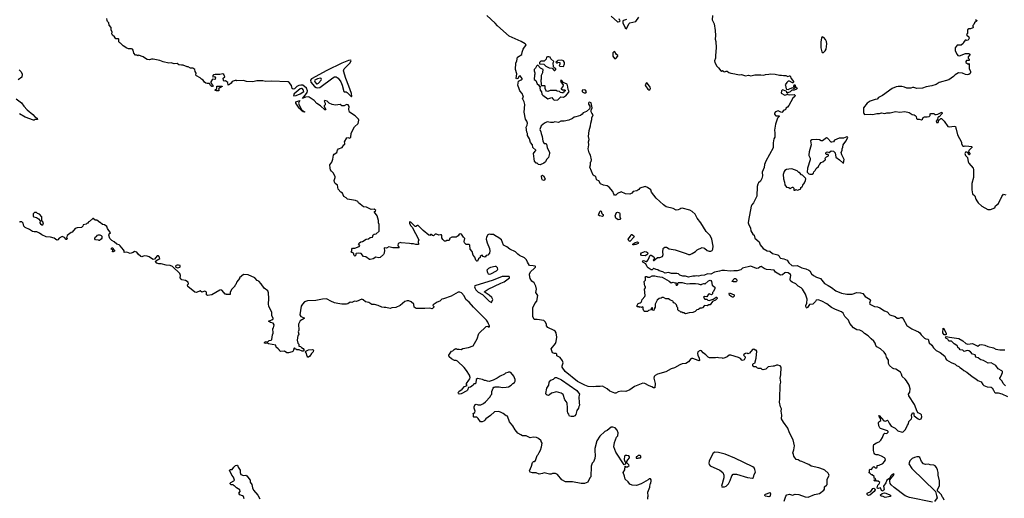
# Model space of a CAD drawing. Extents: x 2239781 to 2394849, y 665654 to 770575.
# Tile 72 of 147: x 2299310 to 2316099, y 703038 to 711196. Entities that reach past the tile are written whole.
import ezdxf

# ---------------------------------------------------------------- set-up
doc = ezdxf.new("R2010")
doc.units = 0

msp = doc.modelspace()

# ---------------------------------------------------------------- linework, layer by layer
at = {"layer": '0CON10XD'}
for points in [[(2302070, 710420), (2302025, 710429), (2301995, 710451), (2301946, 710444), (2301895, 710459), (2301855, 710458), (2301755, 710479), (2301699, 710499), (2301586, 710526), (2301555, 710522), (2301525, 710510), (2301485, 710518), (2301453, 710533), (2301415, 710562), (2301335, 710590), (2301325, 710582), (2301315, 710590), (2301285, 710592), (2301254, 710624), (2301247, 710675), (2301235, 710692), (2301215, 710702), (2301165, 710698), (2301135, 710710), (2301075, 710748), (2301030, 710795), (2301015, 710800), (2301001, 710821), (2301000, 710865), (2300995, 710870), (2300950, 710870), (2300926, 710906), (2300890, 710935), (2300883, 710955), (2300888, 710985), (2300872, 711025), (2300870, 711065), (2300834, 711104), (2300828, 711145), (2300808, 711165), (2300802, 711185), (2300798, 711215)], [(2307957, 709277), (2307944, 709365), (2307964, 709396), (2307968, 709435), (2307957, 709467), (2307935, 709500), (2307909, 709619), (2307922, 709752), (2307914, 709794), (2307884, 709855), (2307898, 709875), (2307896, 709895), (2307877, 709937), (2307836, 709985), (2307829, 710019), (2307802, 710082), (2307814, 710146), (2307860, 710170), (2307878, 710185), (2307880, 710195), (2307845, 710242), (2307828, 710235), (2307805, 710193), (2307787, 710187), (2307778, 710195), (2307787, 710275), (2307762, 710345), (2307772, 710455), (2307788, 710495), (2307798, 710555), (2307872, 710605), (2307878, 710645), (2307896, 710695), (2307944, 710765), (2307941, 710775), (2307928, 710785), (2307862, 710822), (2307654, 710914), (2307455, 711092), (2307418, 711138), (2307278, 711265)], [(2309396, 711256), (2309505, 711162), (2309515, 711159), (2309540, 711165), (2309546, 711175), (2309543, 711185), (2309531, 711209)], [(2309655, 711198), (2309605, 711184), (2309592, 711175), (2309595, 711142), (2309635, 711060), (2309658, 711042), (2309696, 711125), (2309715, 711140), (2309815, 711166), (2309869, 711241)], [(2311124, 711265), (2311120, 711195), (2311149, 711125), (2311166, 711014), (2311172, 710925), (2311166, 710865), (2311178, 710825), (2311188, 710715), (2311173, 710587)], [(2315605, 711201), (2315630, 711185), (2315628, 711175), (2315590, 711145), (2315580, 711115), (2315560, 711095), (2315562, 711082), (2315570, 711075), (2315570, 711065), (2315560, 711055), (2315525, 711038), (2315495, 711038), (2315470, 711025), (2315472, 710968), (2315452, 710945), (2315461, 710931), (2315496, 710906), (2315497, 710883), (2315480, 710845), (2315455, 710840), (2315447, 710847), (2315433, 710847), (2315402, 710808), (2315398, 710792), (2315365, 710760), (2315295, 710760), (2315275, 710740), (2315262, 710715), (2315259, 710665), (2315293, 710603), (2315308, 710588), (2315337, 710583), (2315435, 710622), (2315495, 710618), (2315508, 710608), (2315508, 710595), (2315480, 710565), (2315483, 710543), (2315500, 710525), (2315498, 710502), (2315455, 710500), (2315440, 710485), (2315442, 710465), (2315458, 710458), (2315472, 710442), (2315485, 710440), (2315495, 710450), (2315500, 710445), (2315500, 710365), (2315522, 710315), (2315522, 710295), (2315515, 710280), (2315495, 710262), (2315465, 710258), (2315435, 710263), (2315386, 710286), (2315318, 710292), (2315263, 710257), (2315235, 710228), (2315155, 710173), (2314990, 710125), (2314935, 710093), (2314865, 710070), (2314765, 710052), (2314705, 710028), (2314607, 710023), (2314555, 710040), (2314531, 710039), (2314505, 710030), (2314435, 710028), (2314395, 710046), (2314354, 710056), (2314286, 710056), (2314255, 710049), (2314185, 710023), (2314024, 709905), (2313955, 709868), (2313929, 709841), (2313895, 709836), (2313810, 709805), (2313758, 709775), (2313698, 709695), (2313697, 709617), (2313702, 709595), (2313715, 709582), (2313825, 709588), (2313855, 709580), (2313905, 709590), (2313925, 709600), (2313973, 709597), (2314005, 709608), (2314063, 709597), (2314095, 709606), (2314155, 709608), (2314245, 709631), (2314315, 709619), (2314403, 709633), (2314475, 709613), (2314525, 709578), (2314563, 709573), (2314580, 709565), (2314598, 709545), (2314602, 709512), (2314615, 709500), (2314645, 709500), (2314685, 709487), (2314705, 709498), (2314715, 709530), (2314735, 709542), (2314785, 709539), (2314818, 709545), (2314832, 709565), (2314835, 709590), (2314845, 709598), (2314895, 709600), (2314912, 709582), (2314935, 709580), (2314965, 709588), (2315035, 709620), (2315040, 709595), (2314988, 709542), (2314975, 709540), (2314963, 709527), (2314960, 709495), (2314938, 709465), (2314942, 709445), (2314970, 709445), (2314978, 709455), (2314982, 709488), (2314995, 709490), (2315015, 709510), (2315025, 709510), (2315076, 709466), (2315134, 709374), (2315165, 709369), (2315245, 709380), (2315267, 709377), (2315270, 709345), (2315278, 709328), (2315303, 709235), (2315367, 709107), (2315370, 709085), (2315388, 709045), (2315395, 709038), (2315415, 709038), (2315433, 709047), (2315492, 709042), (2315545, 709032), (2315552, 709025), (2315492, 708965), (2315490, 708945), (2315508, 708915), (2315505, 708890), (2315495, 708890), (2315482, 708922), (2315467, 708937), (2315435, 708937), (2315426, 708915), (2315435, 708881), (2315473, 708845), (2315482, 708775), (2315492, 708752), (2315566, 708666), (2315573, 708645), (2315573, 708507), (2315543, 708405), (2315544, 708296), (2315556, 708226), (2315597, 708195), (2315613, 708135), (2315629, 708109), (2315652, 708075), (2315715, 708018), (2315815, 707962), (2315865, 707958), (2315935, 707990), (2315950, 708025), (2316000, 708065), (2316032, 708135), (2316042, 708145), (2316055, 708180), (2316085, 708220), (2316125, 708210)], [(2312995, 710637), (2313015, 710639), (2313045, 710665), (2313063, 710695), (2313075, 710785), (2313065, 710825), (2313049, 710859), (2313021, 710891), (2312995, 710903), (2312983, 710887), (2312969, 710815), (2312968, 710715), (2312985, 710646), (2312995, 710637)], [(2304965, 709880), (2304972, 709895), (2304965, 709940), (2304925, 710065), (2304871, 710191), (2304830, 710325), (2304843, 710357), (2304938, 710455), (2304962, 710495), (2304959, 710509), (2304915, 710503), (2304805, 710455), (2304549, 710331), (2304284, 710186), (2304269, 710165), (2304273, 710133), (2304338, 710058), (2304365, 710041), (2304395, 710032), (2304425, 710041), (2304647, 710205), (2304675, 710220), (2304705, 710222), (2304739, 710199), (2304784, 710135), (2304808, 710078), (2304837, 709975), (2304845, 709969), (2304875, 709967), (2304892, 709955), (2304965, 709880)], [(2308435, 710330), (2308450, 710345), (2308450, 710365), (2308432, 710372), (2308413, 710393), (2308407, 710463), (2308420, 710485), (2308368, 710528), (2308355, 710558), (2308335, 710566), (2308310, 710565), (2308292, 710555), (2308287, 710523), (2308255, 710490), (2308195, 710490), (2308172, 710468), (2308172, 710442), (2308245, 710440), (2308282, 710402), (2308338, 710378), (2308388, 710368), (2308422, 710332), (2308435, 710330)], [(2308585, 710400), (2308600, 710445), (2308598, 710465), (2308580, 710495), (2308555, 710508), (2308485, 710500), (2308468, 710482), (2308450, 710475), (2308465, 710460), (2308478, 710462), (2308485, 710470), (2308518, 710468), (2308520, 710435), (2308512, 710428), (2308510, 710415), (2308522, 710402), (2308585, 710400)], [(2309452, 710532), (2309475, 710534), (2309508, 710572), (2309510, 710585), (2309484, 710604), (2309455, 710650), (2309445, 710652), (2309425, 710630), (2309423, 710575), (2309452, 710532)], [(2311173, 710587), (2311172, 710538), (2311159, 710495), (2311164, 710465), (2311198, 710405), (2311228, 710378), (2311265, 710323), (2311275, 710320), (2311295, 710330), (2311314, 710314), (2311335, 710308), (2311355, 710318), (2311375, 710317), (2311404, 710294), (2311435, 710283), (2311506, 710276), (2311575, 710259), (2311615, 710260), (2311685, 710238), (2311735, 710251), (2311775, 710238), (2311845, 710254), (2311945, 710258), (2311998, 710252), (2312026, 710264), (2312084, 710266), (2312115, 710274), (2312193, 710267), (2312265, 710248), (2312302, 710252), (2312335, 710244), (2312374, 710244), (2312405, 710228), (2312435, 710240), (2312445, 710238), (2312463, 710193), (2312505, 710140), (2312505, 710130), (2312498, 710122), (2312485, 710120), (2312435, 710150), (2312415, 710148), (2312388, 710125), (2312360, 710085), (2312370, 710075), (2312378, 710018), (2312385, 710010), (2312416, 710004), (2312448, 710025), (2312495, 710040), (2312518, 710022), (2312528, 710032), (2312530, 710045), (2312512, 710052), (2312510, 710065), (2312525, 710090), (2312542, 710042), (2312560, 710035), (2312568, 710025), (2312555, 710012), (2312513, 709997), (2312475, 709994), (2312445, 709967), (2312405, 709950), (2312392, 709952), (2312390, 709965), (2312377, 709977), (2312315, 710002), (2312301, 709985), (2312292, 709942), (2312355, 709910), (2312388, 709922), (2312395, 709930), (2312405, 709920), (2312435, 709913), (2312515, 709922), (2312532, 709905), (2312528, 709885), (2312490, 709860), (2312425, 709733), (2312400, 709705), (2312373, 709687), (2312365, 709662), (2312337, 709653), (2312305, 709617), (2312288, 709618), (2312245, 709640), (2312195, 709623), (2312179, 709605), (2312178, 709585), (2312195, 709563), (2312205, 709559), (2312255, 709560), (2312262, 709555), (2312262, 709545), (2312234, 709516), (2312199, 709415), (2312178, 709315), (2312186, 709265), (2312186, 709195), (2312166, 709164), (2312156, 709095), (2312157, 709063), (2312155, 709011), (2312034, 708786), (2312010, 708730), (2312003, 708675), (2311969, 708595), (2311976, 708534), (2311963, 708487), (2311939, 708441), (2311907, 708415), (2311894, 708395), (2311887, 708355), (2311880, 708190), (2311823, 708077), (2311795, 708043), (2311785, 708016), (2311735, 707774), (2311733, 707735), (2311736, 707715), (2311770, 707640), (2311779, 707595), (2311813, 707543), (2311831, 707521), (2311845, 707473), (2311917, 707407), (2311935, 707359), (2311985, 707294), (2312055, 707259), (2312100, 707250), (2312145, 707212), (2312237, 707187), (2312254, 707174), (2312269, 707145), (2312285, 707131), (2312341, 707121), (2312395, 707095), (2312425, 707054), (2312475, 707004), (2312505, 706998), (2312565, 707007), (2312645, 706969), (2312715, 706952), (2312766, 706926), (2312784, 706914), (2312811, 706865), (2312845, 706837), (2312894, 706805), (2312965, 706786), (2313035, 706701), (2313094, 706664), (2313150, 706630), (2313224, 706575), (2313325, 706532), (2313415, 706520), (2313505, 706520), (2313585, 706546), (2313649, 706539), (2313685, 706528), (2313726, 706475), (2313813, 706425), (2313816, 706415), (2313799, 706365), (2313808, 706348), (2313885, 706310), (2313935, 706300), (2313975, 706284), (2314055, 706234), (2314104, 706214), (2314148, 706168), (2314235, 706136), (2314270, 706110), (2314305, 706108), (2314335, 706119), (2314355, 706117), (2314375, 706097), (2314436, 705985), (2314524, 705924), (2314595, 705890), (2314637, 705877), (2314659, 705859), (2314680, 705825), (2314739, 705769), (2314758, 705758), (2314800, 705750), (2314819, 705689), (2314865, 705646), (2314893, 705603), (2314937, 705557), (2315005, 705521), (2315085, 705460), (2315099, 705415), (2315115, 705397), (2315195, 705350), (2315260, 705325), (2315285, 705302), (2315322, 705285), (2315340, 705265), (2315369, 705249), (2315407, 705215), (2315458, 705188), (2315551, 705115), (2315614, 705074), (2315645, 705044), (2315703, 705023), (2315730, 704980), (2315750, 704960), (2315805, 704940), (2315875, 704930), (2315890, 704920), (2315915, 704883), (2315934, 704845), (2315945, 704836), (2315995, 704833), (2316055, 704818), (2316154, 704774)], [(2299302, 710342), (2299337, 710305), (2299352, 710265), (2299348, 710215), (2299285, 710170)], [(2312345, 702988), (2312375, 703073), (2312393, 703097), (2312435, 703108), (2312485, 703094), (2312535, 703106), (2312595, 703102), (2312705, 703061), (2312755, 703055), (2312865, 703105), (2312945, 703118), (2313023, 703175), (2313034, 703196), (2313030, 703235), (2313065, 703259), (2313076, 703275), (2313081, 703305), (2313076, 703365), (2313110, 703425), (2313108, 703445), (2313096, 703466), (2313038, 703518), (2313015, 703530), (2312935, 703560), (2312806, 703586), (2312766, 703616), (2312748, 703622), (2312645, 703668), (2312615, 703673), (2312586, 703696), (2312552, 703702), (2312511, 703755), (2312506, 703786), (2312492, 703815), (2312510, 703865), (2312519, 703935), (2312501, 704035), (2312434, 704155), (2312409, 704235), (2312333, 704333), (2312297, 704395), (2312303, 704455), (2312293, 704525), (2312299, 704565), (2312284, 704595), (2312263, 704675), (2312273, 704735), (2312278, 704972), (2312289, 705015), (2312279, 705085), (2312289, 705145), (2312292, 705275), (2312275, 705296), (2312235, 705310), (2312215, 705309), (2312175, 705290), (2312158, 705292), (2312075, 705280), (2312035, 705239), (2311985, 705227), (2311971, 705231), (2311952, 705252), (2311905, 705250), (2311890, 705255), (2311865, 705280), (2311825, 705280), (2311813, 705303), (2311812, 705325), (2311823, 705337), (2311850, 705345), (2311848, 705365), (2311867, 705425), (2311877, 705545), (2311870, 705565), (2311853, 705563), (2311825, 705582), (2311805, 705572), (2311755, 705512), (2311725, 705500), (2311715, 705510), (2311685, 705508), (2311655, 705490), (2311650, 705475), (2311678, 705448), (2311682, 705435), (2311665, 705398), (2311635, 705388), (2311622, 705392), (2311599, 705419), (2311566, 705436), (2311435, 705479), (2311410, 705475), (2311373, 705447), (2311305, 705422), (2311295, 705428), (2311225, 705430), (2311205, 705440), (2311174, 705434), (2311074, 705434), (2311051, 705441), (2311012, 705485), (2310965, 705517), (2310935, 705551), (2310915, 705559), (2310875, 705533), (2310868, 705505), (2310871, 705475), (2310896, 705425), (2310902, 705385), (2310895, 705380), (2310876, 705384), (2310788, 705422), (2310767, 705423), (2310752, 705415), (2310713, 705365), (2310668, 705335), (2310605, 705328), (2310565, 705314), (2310476, 705264), (2310416, 705244), (2310325, 705194), (2310185, 705153), (2310145, 705131), (2310131, 705115), (2310120, 705085), (2310143, 704995), (2310139, 704921), (2310115, 704922), (2310089, 704939), (2310043, 704953), (2309970, 704995), (2309935, 704998), (2309795, 704944), (2309715, 704887), (2309645, 704859), (2309565, 704866), (2309515, 704853), (2309475, 704831), (2309455, 704831), (2309375, 704866), (2309326, 704906), (2309245, 704951), (2309205, 704944), (2309134, 704946), (2309087, 704937), (2309005, 704946), (2308945, 704967), (2308821, 705031), (2308611, 705201), (2308559, 705275), (2308559, 705295), (2308576, 705345), (2308565, 705380), (2308525, 705436), (2308470, 705465), (2308467, 705497), (2308460, 705505), (2308427, 705507), (2308395, 705520), (2308373, 705585), (2308445, 705677), (2308460, 705710), (2308466, 705785), (2308455, 705858), (2308443, 705885), (2308425, 705900), (2308315, 705948), (2308295, 705980), (2308290, 706005), (2308268, 706048), (2308245, 706068), (2308135, 706087), (2308084, 706084), (2308062, 706135), (2308062, 706285), (2308095, 706360), (2308125, 706400), (2308146, 706495), (2308112, 706545), (2308120, 706605), (2308110, 706655), (2308083, 706713), (2308045, 706738), (2308016, 706786), (2308000, 706845), (2308000, 706865), (2308025, 706905), (2308085, 706953), (2308104, 706975), (2308107, 706987), (2308098, 706995), (2308065, 707001), (2308003, 707005), (2307966, 707065), (2307951, 707105), (2307919, 707139), (2307835, 707178), (2307801, 707201), (2307765, 707240), (2307665, 707284), (2307615, 707324), (2307558, 707355), (2307525, 707442), (2307480, 707480), (2307410, 707515), (2307390, 707535), (2307335, 707532), (2307315, 707538), (2307295, 707528), (2307270, 707490), (2307266, 707455), (2307281, 707391), (2307319, 707295), (2307327, 707255), (2307322, 707218), (2307295, 707180), (2307262, 707178), (2307245, 707150), (2307215, 707160), (2307195, 707180), (2307182, 707178), (2307163, 707157), (2307160, 707145), (2307132, 707118), (2307118, 707082), (2307105, 707081), (2307089, 707095), (2307068, 707148), (2307043, 707185), (2307024, 707244), (2306990, 707285), (2306984, 707355), (2306966, 707366), (2306923, 707363), (2306893, 707393), (2306887, 707415), (2306900, 707465), (2306877, 707487), (2306845, 707542), (2306825, 707548), (2306805, 707538), (2306786, 707514), (2306755, 707492), (2306725, 707488), (2306678, 707492), (2306640, 707465), (2306638, 707445), (2306628, 707432), (2306585, 707430), (2306575, 707420), (2306555, 707420), (2306525, 707450), (2306508, 707478), (2306510, 707515), (2306505, 707527), (2306485, 707531), (2306455, 707526), (2306415, 707542), (2306392, 707538), (2306365, 707512), (2306347, 707517), (2306325, 707532), (2306315, 707532), (2306302, 707518), (2306285, 707521), (2306191, 707601), (2306105, 707687), (2306091, 707689), (2306067, 707673), (2306055, 707673), (2305980, 707745), (2305955, 707750), (2305957, 707725), (2305975, 707690), (2306001, 707661), (2306116, 707445), (2306102, 707415), (2306110, 707365), (2306067, 707363), (2306025, 707377), (2305985, 707373), (2305955, 707382), (2305815, 707390), (2305805, 707398), (2305775, 707388), (2305763, 707375), (2305758, 707355), (2305763, 707333), (2305780, 707315), (2305775, 707310), (2305675, 707310), (2305605, 707322), (2305565, 707300), (2305522, 707308), (2305522, 707288), (2305532, 707265), (2305527, 707215), (2305515, 707193), (2305455, 707141), (2305435, 707138), (2305385, 707149), (2305335, 707120), (2305288, 707108), (2305275, 707111), (2305214, 707154), (2305172, 707162), (2305135, 707208), (2305095, 707218), (2305045, 707210), (2305040, 707205), (2305042, 707185), (2305025, 707168), (2305012, 707175), (2305000, 707215), (2304960, 707235), (2304972, 707248), (2304972, 707285), (2304985, 707300), (2305027, 707303), (2305099, 707331), (2305107, 707347), (2305088, 707375), (2305102, 707395), (2305125, 707410), (2305155, 707417), (2305216, 707454), (2305255, 707460), (2305284, 707486), (2305325, 707490), (2305339, 707531), (2305355, 707540), (2305388, 707545), (2305437, 707593), (2305442, 707705), (2305428, 707735), (2305428, 707775), (2305403, 707853), (2305358, 707915), (2305360, 707925), (2305376, 707934), (2305382, 707945), (2305355, 707966), (2305302, 707962), (2305225, 708000), (2305175, 708009), (2305086, 708076), (2305074, 708095), (2305035, 708116), (2304898, 708135), (2304875, 708161), (2304837, 708185), (2304815, 708242), (2304785, 708258), (2304742, 708308), (2304730, 708375), (2304690, 708405), (2304677, 708425), (2304674, 708455), (2304691, 708505), (2304690, 708525), (2304656, 708586), (2304624, 708615), (2304611, 708635), (2304602, 708665), (2304597, 708725), (2304630, 708770), (2304650, 708820), (2304661, 708885), (2304674, 708905), (2304717, 708935), (2304729, 708975), (2304744, 708995), (2304810, 709020), (2304835, 709062), (2304855, 709070), (2304856, 709094), (2304850, 709115), (2304888, 709182), (2304905, 709187), (2304942, 709178), (2304957, 709193), (2304964, 709256), (2304977, 709295), (2305020, 709370), (2305080, 709425), (2305092, 709485), (2305085, 709500), (2305029, 709559), (2304935, 709618), (2304921, 709665), (2304929, 709715), (2304913, 709743), (2304885, 709750), (2304845, 709728), (2304805, 709727), (2304775, 709748), (2304695, 709740), (2304638, 709748), (2304585, 709776), (2304550, 709805), (2304512, 709818), (2304503, 709805), (2304517, 709775), (2304520, 709745), (2304503, 709727), (2304502, 709715), (2304528, 709665), (2304525, 709660), (2304515, 709662), (2304439, 709729), (2304375, 709767), (2304329, 709819), (2304244, 709874), (2304229, 709879), (2304185, 709874), (2304132, 709852), (2304202, 709938), (2304213, 709957), (2304218, 709985), (2304198, 710028), (2304139, 710079), (2304105, 710083), (2304067, 710073), (2304035, 710055), (2303995, 710017), (2303973, 710013), (2303958, 710025), (2303944, 710074), (2303905, 710124), (2303885, 710138), (2303598, 710148), (2303505, 710142), (2303455, 710152), (2303355, 710153), (2303285, 710136), (2303175, 710142), (2303125, 710158), (2303015, 710152), (2303005, 710160), (2302985, 710160), (2302935, 710140), (2302916, 710114), (2302885, 710090), (2302862, 710082), (2302858, 710128), (2302840, 710135), (2302820, 710155), (2302795, 710150), (2302785, 710160), (2302781, 710199), (2302809, 710225), (2302793, 710263), (2302775, 710271), (2302725, 710263), (2302645, 710264), (2302614, 710255), (2302600, 710235), (2302605, 710220), (2302622, 710228), (2302635, 710224), (2302647, 710205), (2302645, 710182), (2302635, 710174), (2302595, 710180), (2302570, 710135), (2302571, 710121), (2302586, 710096), (2302610, 710075), (2302595, 710060), (2302585, 710060), (2302564, 710074), (2302545, 710108), (2302505, 710108), (2302484, 710114), (2302461, 710131), (2302440, 710165), (2302411, 710181), (2302386, 710206), (2302325, 710240), (2302313, 710253), (2302318, 710285), (2302303, 710313), (2302298, 710345), (2302281, 710361), (2302265, 710369), (2302225, 710370), (2302185, 710393), (2302165, 710393), (2302095, 710419), (2302070, 710420)], [(2308425, 709827), (2308485, 709830), (2308535, 709880), (2308585, 709878), (2308615, 709900), (2308625, 709900), (2308670, 709955), (2308678, 709975), (2308663, 710005), (2308659, 710049), (2308646, 710096), (2308577, 710127), (2308555, 710160), (2308533, 710157), (2308542, 710125), (2308578, 710085), (2308571, 710059), (2308540, 710025), (2308540, 710015), (2308565, 710002), (2308602, 710002), (2308610, 709995), (2308610, 709985), (2308590, 709965), (2308585, 709950), (2308555, 709947), (2308534, 709954), (2308515, 709972), (2308475, 709980), (2308455, 709992), (2308415, 709987), (2308355, 709990), (2308315, 709973), (2308295, 709980), (2308280, 709995), (2308271, 710021), (2308270, 710065), (2308265, 710070), (2308215, 710070), (2308210, 710075), (2308210, 710115), (2308200, 710145), (2308203, 710177), (2308210, 710185), (2308207, 710253), (2308228, 710295), (2308238, 710348), (2308191, 710371), (2308145, 710420), (2308132, 710418), (2308120, 710405), (2308105, 710370), (2308083, 710347), (2308080, 710325), (2308093, 710293), (2308093, 710265), (2308087, 710253), (2308080, 710175), (2308108, 710158), (2308134, 710104), (2308156, 710086), (2308175, 710060), (2308188, 710058), (2308178, 710035), (2308182, 709995), (2308207, 709965), (2308213, 709925), (2308228, 709908), (2308315, 709850), (2308385, 709870), (2308398, 709845), (2308425, 709827)], [(2304385, 710102), (2304406, 710115), (2304449, 710165), (2304456, 710176), (2304452, 710195), (2304437, 710197), (2304386, 710186), (2304340, 710165), (2304335, 710155), (2304344, 710135), (2304371, 710105), (2304385, 710102)], [(2302665, 709982), (2302638, 709995), (2302672, 710025), (2302670, 710065), (2302760, 710065), (2302760, 710055), (2302707, 710023), (2302702, 710015), (2302712, 709995), (2302705, 709983), (2302665, 709982)], [(2303985, 709898), (2304025, 709904), (2304092, 709935), (2304153, 709975), (2304149, 709995), (2304125, 710021), (2304115, 710026), (2304095, 710017), (2303989, 709935), (2303981, 709915), (2303985, 709898)], [(2308965, 709948), (2308976, 709966), (2308956, 709996), (2308935, 710001), (2308902, 709995), (2308898, 709975), (2308912, 709962), (2308935, 709950), (2308965, 709948)], [(2310040, 710000), (2310055, 710003), (2310066, 710025), (2310058, 710045), (2310015, 710108), (2309995, 710120), (2309973, 710085), (2309979, 710069), (2310021, 710011), (2310040, 710000)], [(2299252, 709845), (2299338, 709778), (2299380, 709720), (2299435, 709658), (2299535, 709581), (2299572, 709532), (2299606, 709515), (2299616, 709494), (2299575, 709497), (2299557, 709483), (2299545, 709482), (2299405, 709532), (2299309, 709589)], [(2304165, 709620), (2304145, 709624), (2304127, 709635), (2304075, 709687), (2304018, 709775), (2304017, 709795), (2304088, 709818), (2304065, 709775), (2304067, 709755), (2304112, 709672), (2304130, 709650), (2304172, 709625), (2304165, 709620)], [(2314875, 702972), (2314481, 703051), (2314409, 703079), (2314222, 703222), (2314168, 703268), (2314151, 703291), (2314144, 703325), (2314149, 703351), (2314218, 703445), (2314216, 703456), (2314185, 703444), (2314165, 703420), (2314143, 703377), (2314095, 703345), (2314079, 703301), (2314040, 703245), (2314052, 703188), (2314046, 703175), (2314027, 703163), (2314012, 703162), (2314002, 703172), (2313985, 703216), (2313945, 703203), (2313934, 703204), (2313929, 703215), (2313941, 703259), (2313966, 703285), (2313978, 703305), (2313975, 703310), (2313948, 703328), (2313925, 703330), (2313915, 703340), (2313892, 703332), (2313882, 703342), (2313880, 703355), (2313905, 703360), (2313908, 703368), (2313898, 703378), (2313882, 703382), (2313878, 703408), (2313845, 703440), (2313835, 703440), (2313808, 703468), (2313790, 703475), (2313800, 703485), (2313800, 703525), (2313810, 703535), (2313835, 703530), (2313855, 703570), (2313875, 703580), (2313898, 703558), (2313925, 703560), (2313932, 703575), (2313932, 703598), (2313965, 703602), (2314025, 703632), (2314058, 703665), (2314072, 703695), (2314068, 703715), (2314056, 703726), (2314007, 703757), (2313946, 703776), (2313915, 703777), (2313890, 703790), (2313881, 703805), (2313869, 703855), (2313868, 703935), (2313875, 703956), (2313918, 703985), (2313965, 704003), (2313994, 704026), (2314024, 704076), (2314045, 704137), (2314064, 704146), (2314095, 704144), (2314119, 704165), (2314119, 704179), (2314109, 704189), (2313985, 704229), (2313975, 704240), (2313960, 704275), (2313954, 704325), (2313961, 704339), (2313996, 704365), (2313986, 704396), (2313964, 704435), (2313960, 704445), (2313965, 704448), (2314045, 704361), (2314075, 704354), (2314105, 704367), (2314114, 704364), (2314135, 704318), (2314172, 704265), (2314235, 704234), (2314285, 704186), (2314355, 704166), (2314375, 704173), (2314410, 704205), (2314439, 704255), (2314446, 704285), (2314464, 704306), (2314470, 704345), (2314518, 704395), (2314523, 704415), (2314519, 704455), (2314526, 704484), (2314535, 704492), (2314545, 704497), (2314555, 704490), (2314554, 704455), (2314561, 704441), (2314630, 704390), (2314655, 704383), (2314679, 704395), (2314691, 704425), (2314685, 704460), (2314675, 704472), (2314628, 704495), (2314610, 704515), (2314570, 704635), (2314470, 704785), (2314463, 704815), (2314489, 704845), (2314492, 704905), (2314477, 704967), (2314429, 705039), (2314409, 705069), (2314357, 705115), (2314348, 705155), (2314330, 705190), (2314251, 705241), (2314215, 705246), (2314195, 705256), (2314141, 705301), (2314124, 705335), (2314122, 705395), (2314092, 705445), (2314079, 705489), (2314048, 705528), (2313985, 705583), (2313925, 705618), (2313908, 705645), (2313898, 705685), (2313875, 705718), (2313828, 705755), (2313775, 705810), (2313716, 705845), (2313682, 705882), (2313635, 705902), (2313585, 705910), (2313525, 705942), (2313462, 706015), (2313440, 706075), (2313380, 706135), (2313352, 706195), (2313325, 706215), (2313222, 706255), (2313152, 706292), (2313072, 706355), (2312985, 706400), (2312925, 706419), (2312893, 706417), (2312882, 706395), (2312831, 706349), (2312775, 706343), (2312745, 706293), (2312735, 706281), (2312725, 706284), (2312716, 706305), (2312716, 706325), (2312730, 706365), (2312736, 706435), (2312707, 706517), (2312655, 706604), (2312635, 706624), (2312584, 706655), (2312542, 706695), (2312482, 706722), (2312455, 706743), (2312448, 706775), (2312460, 706835), (2312451, 706851), (2312415, 706881), (2312375, 706889), (2312355, 706882), (2312315, 706849), (2312281, 706841), (2312200, 706890), (2312172, 706925), (2312115, 706935), (2312045, 706939), (2312003, 706953), (2311955, 706987), (2311938, 706985), (2311905, 706962), (2311873, 706953), (2311775, 706993), (2311635, 706960), (2311605, 706935), (2311545, 706915), (2311485, 706917), (2311425, 706907), (2311325, 706921), (2311285, 706921), (2311245, 706907), (2311214, 706906), (2311155, 706893), (2311095, 706859), (2311035, 706866), (2310985, 706844), (2310923, 706837), (2310885, 706826), (2310855, 706832), (2310825, 706822), (2310785, 706822), (2310715, 706809), (2310665, 706824), (2310615, 706823), (2310565, 706841), (2310542, 706862), (2310515, 706868), (2310425, 706868), (2310375, 706886), (2310315, 706875), (2310275, 706898), (2310215, 706916), (2310192, 706932), (2310164, 706936), (2310125, 706954), (2310115, 706954), (2310095, 706935), (2310080, 706935), (2310025, 706968), (2310008, 706985), (2309985, 707032), (2309937, 707065), (2309930, 707075), (2309933, 707087), (2309945, 707091), (2309994, 707074), (2310005, 707077), (2310024, 707105), (2310058, 707182), (2310075, 707182), (2310122, 707155), (2310130, 707145), (2310128, 707112), (2310113, 707097), (2310115, 707090), (2310125, 707090), (2310185, 707140), (2310227, 707143), (2310269, 707161), (2310284, 707195), (2310278, 707235), (2310284, 707295), (2310291, 707309), (2310312, 707318), (2310337, 707317), (2310385, 707288), (2310485, 707276), (2310675, 707213), (2310715, 707192), (2310745, 707192), (2310779, 707211), (2310836, 707244), (2310864, 707276), (2310945, 707311), (2310985, 707303), (2311034, 707264), (2311065, 707252), (2311095, 707250), (2311115, 707260), (2311130, 707285), (2311135, 707335), (2311111, 707455), (2311086, 707515), (2311017, 707587), (2310925, 707734), (2310863, 707813), (2310825, 707881), (2310775, 707928), (2310735, 707947), (2310605, 707981), (2310582, 707978), (2310565, 707964), (2310536, 707954), (2310505, 707951), (2310455, 707980), (2310335, 708009), (2310289, 708039), (2310160, 708155), (2310085, 708258), (2310070, 708295), (2310016, 708335), (2309975, 708353), (2309884, 708326), (2309865, 708303), (2309831, 708279), (2309770, 708265), (2309749, 708241), (2309716, 708224), (2309637, 708227), (2309565, 708260), (2309505, 708232), (2309474, 708206), (2309454, 708204), (2309440, 708220), (2309424, 708265), (2309359, 708339), (2309325, 708362), (2309265, 708377), (2309215, 708400), (2309185, 708451), (2309155, 708462), (2309145, 708475), (2309134, 708524), (2309105, 708532), (2309091, 708545), (2309031, 708685), (2309042, 708725), (2309042, 708765), (2309055, 708781), (2309060, 708805), (2309042, 708885), (2309020, 708925), (2309004, 708995), (2309016, 709065), (2309006, 709115), (2309019, 709155), (2309006, 709205), (2309018, 709305), (2309044, 709386), (2309046, 709435), (2309064, 709495), (2309064, 709525), (2309088, 709575), (2309065, 709604), (2309057, 709625), (2309057, 709653), (2309072, 709695), (2309055, 709777), (2309025, 709789), (2309015, 709787), (2309007, 709775), (2309006, 709755), (2309033, 709723), (2309034, 709695), (2309026, 709674), (2308975, 709630), (2308920, 709610), (2308900, 709585), (2308870, 709565), (2308795, 709539), (2308765, 709534), (2308738, 709512), (2308675, 709485), (2308594, 709466), (2308536, 709464), (2308495, 709446), (2308436, 709454), (2308405, 709444), (2308358, 709442), (2308305, 709453), (2308256, 709434), (2308202, 709385), (2308179, 709325), (2308197, 709287), (2308201, 709255), (2308220, 709205), (2308230, 709125), (2308255, 709087), (2308285, 709083), (2308295, 709072), (2308306, 709016), (2308341, 708935), (2308344, 708915), (2308325, 708848), (2308290, 708815), (2308277, 708775), (2308248, 708752), (2308187, 708723), (2308159, 708729), (2308132, 708752), (2308115, 708752), (2308090, 708785), (2308080, 708825), (2308073, 708915), (2308098, 708955), (2308110, 708965), (2308110, 708975), (2308062, 709015), (2308054, 709065), (2308021, 709105), (2308004, 709164), (2307970, 709225), (2307967, 709255), (2307957, 709277)], [(2312825, 708562), (2312845, 708580), (2312850, 708605), (2312873, 708627), (2312891, 708659), (2312928, 708695), (2312940, 708725), (2312955, 708732), (2312977, 708763), (2313006, 708774), (2313042, 708805), (2313047, 708815), (2313043, 708837), (2313065, 708860), (2313100, 708875), (2313102, 708885), (2313096, 708896), (2313068, 708898), (2313055, 708910), (2313054, 708925), (2313065, 708940), (2313085, 708942), (2313115, 708932), (2313148, 708962), (2313185, 708956), (2313212, 708925), (2313224, 708854), (2313290, 708810), (2313345, 708754), (2313357, 708753), (2313368, 708815), (2313330, 708890), (2313319, 708931), (2313336, 708975), (2313332, 708995), (2313348, 709025), (2313350, 709065), (2313397, 709123), (2313427, 709175), (2313430, 709195), (2313415, 709197), (2313356, 709174), (2313280, 709175), (2313206, 709144), (2313187, 709113), (2313155, 709108), (2313145, 709110), (2313085, 709176), (2313065, 709184), (2312997, 709133), (2312975, 709132), (2312945, 709148), (2312895, 709156), (2312815, 709146), (2312795, 709130), (2312803, 709065), (2312770, 708945), (2312763, 708895), (2312765, 708880), (2312787, 708837), (2312788, 708805), (2312742, 708665), (2312740, 708595), (2312768, 708568), (2312785, 708562), (2312825, 708562)], [(2312535, 708290), (2312545, 708300), (2312575, 708292), (2312620, 708305), (2312630, 708315), (2312630, 708335), (2312645, 708350), (2312660, 708355), (2312663, 708377), (2312690, 708415), (2312708, 708455), (2312712, 708485), (2312707, 708497), (2312658, 708548), (2312642, 708552), (2312605, 708590), (2312595, 708590), (2312565, 708618), (2312475, 708652), (2312425, 708650), (2312385, 708640), (2312357, 708623), (2312344, 708606), (2312330, 708555), (2312333, 708485), (2312350, 708425), (2312355, 708380), (2312385, 708340), (2312425, 708338), (2312445, 708320), (2312485, 708342), (2312495, 708342), (2312512, 708325), (2312512, 708292), (2312535, 708290)], [(2308245, 708453), (2308225, 708458), (2308212, 708485), (2308210, 708535), (2308224, 708546), (2308244, 708534), (2308268, 708485), (2308262, 708465), (2308245, 708453)], [(2301305, 707236), (2301267, 707243), (2301245, 707228), (2301195, 707213), (2301135, 707233), (2301090, 707225), (2301090, 707255), (2301082, 707275), (2301024, 707344), (2301005, 707359), (2300965, 707370), (2300922, 707412), (2300880, 707435), (2300848, 707465), (2300830, 707525), (2300834, 707546), (2300860, 707565), (2300807, 707635), (2300795, 707670), (2300755, 707700), (2300723, 707703), (2300685, 707740), (2300675, 707740), (2300625, 707780), (2300595, 707780), (2300565, 707810), (2300555, 707810), (2300500, 707755), (2300485, 707750), (2300475, 707730), (2300462, 707728), (2300445, 707710), (2300395, 707700), (2300388, 707675), (2300364, 707656), (2300289, 707651), (2300255, 707637), (2300206, 707574), (2300185, 707570), (2300120, 707515), (2300112, 707495), (2300110, 707475), (2300118, 707465), (2300112, 707448), (2300105, 707448), (2300075, 707482), (2300035, 707498), (2299985, 707470), (2299962, 707445), (2299945, 707437), (2299895, 707472), (2299835, 707488), (2299763, 707493), (2299688, 707528), (2299645, 707560), (2299605, 707578), (2299555, 707578), (2299530, 707585), (2299475, 707620), (2299405, 707653), (2299382, 707675), (2299367, 707727), (2299345, 707750), (2299315, 707750), (2299305, 707740)], [(2299705, 707702), (2299718, 707735), (2299690, 707775), (2299690, 707835), (2299645, 707880), (2299612, 707892), (2299595, 707910), (2299562, 707908), (2299540, 707885), (2299542, 707842), (2299553, 707833), (2299595, 707822), (2299629, 707799), (2299660, 707765), (2299652, 707735), (2299664, 707714), (2299685, 707702), (2299705, 707702)], [(2309245, 707844), (2309195, 707851), (2309182, 707865), (2309204, 707925), (2309215, 707940), (2309225, 707930), (2309234, 707894), (2309245, 707880), (2309260, 707875), (2309258, 707855), (2309245, 707844)], [(2309515, 707787), (2309472, 707815), (2309462, 707855), (2309485, 707910), (2309505, 707918), (2309538, 707905), (2309543, 707893), (2309541, 707835), (2309552, 707805), (2309545, 707792), (2309515, 707787)], [(2300675, 707430), (2300665, 707430), (2300655, 707440), (2300602, 707442), (2300592, 707462), (2300595, 707492), (2300619, 707501), (2300635, 707521), (2300655, 707529), (2300675, 707528), (2300697, 707517), (2300709, 707505), (2300709, 707471), (2300700, 707455), (2300680, 707445), (2300675, 707430)], [(2309715, 707413), (2309694, 707425), (2309687, 707453), (2309724, 707505), (2309735, 707532), (2309745, 707533), (2309777, 707517), (2309786, 707494), (2309715, 707413)], [(2300905, 707238), (2300895, 707240), (2300900, 707275), (2300870, 707285), (2300885, 707310), (2300900, 707305), (2300910, 707280), (2300926, 707265), (2300925, 707250), (2300915, 707243), (2300905, 707238)], [(2309785, 707358), (2309765, 707360), (2309762, 707368), (2309804, 707396), (2309842, 707408), (2309852, 707405), (2309859, 707395), (2309856, 707384), (2309815, 707363), (2309785, 707358)], [(2310020, 703025), (2310020, 703055), (2310028, 703075), (2310018, 703142), (2310052, 703228), (2310060, 703285), (2310070, 703295), (2310070, 703315), (2310080, 703325), (2310080, 703355), (2310065, 703370), (2310045, 703370), (2310027, 703353), (2309905, 703282), (2309825, 703258), (2309753, 703263), (2309715, 703280), (2309686, 703316), (2309633, 703365), (2309622, 703415), (2309598, 703475), (2309627, 703523), (2309632, 703588), (2309653, 703573), (2309675, 703572), (2309700, 703595), (2309698, 703608), (2309662, 703642), (2309660, 703665), (2309678, 703695), (2309710, 703725), (2309708, 703745), (2309695, 703760), (2309663, 703767), (2309633, 703767), (2309620, 703755), (2309618, 703698), (2309630, 703665), (2309640, 703655), (2309640, 703625), (2309628, 703612), (2309615, 703610), (2309473, 703823), (2309442, 703915), (2309453, 703987), (2309488, 704082), (2309507, 704103), (2309512, 704155), (2309495, 704200), (2309465, 704240), (2309425, 704252), (2309395, 704248), (2309327, 704193), (2309285, 704175), (2309203, 704097), (2309151, 704015), (2309114, 703885), (2309119, 703845), (2309124, 703765), (2309119, 703715), (2309095, 703662), (2309070, 703635), (2309052, 703585), (2309050, 703405), (2309034, 703386), (2308999, 703311), (2308938, 703292), (2308885, 703292), (2308734, 703316), (2308615, 703320), (2308553, 703355), (2308480, 703445), (2308445, 703458), (2308395, 703458), (2308372, 703448), (2308345, 703448), (2308255, 703472), (2308225, 703460), (2308165, 703450), (2308115, 703472), (2308055, 703472), (2308012, 703482), (2308002, 703505), (2308036, 703584), (2308053, 703647), (2308073, 703667), (2308085, 703668), (2308105, 703680), (2308133, 703767), (2308150, 703785), (2308165, 703820), (2308192, 703858), (2308210, 703915), (2308218, 703975), (2308200, 704005), (2308200, 704015), (2308155, 704060), (2308122, 704072), (2308065, 704080), (2308015, 704070), (2307945, 704102), (2307885, 704102), (2307855, 704117), (2307805, 704148), (2307757, 704205), (2307716, 704276), (2307664, 704344), (2307626, 704436), (2307604, 704444), (2307555, 704482), (2307510, 704505), (2307475, 704517), (2307405, 704512), (2307335, 704448), (2307257, 704393), (2307243, 704367), (2307225, 704353), (2307195, 704343), (2307165, 704340), (2307125, 704400), (2307105, 704420), (2307055, 704420), (2307050, 704425), (2307048, 704468), (2307040, 704485), (2307068, 704502), (2307077, 704523), (2307060, 704575), (2307060, 704595), (2307078, 704635), (2307095, 704642), (2307125, 704632), (2307175, 704632), (2307218, 704655), (2307252, 704685), (2307333, 704765), (2307343, 704795), (2307358, 704815), (2307363, 704857), (2307383, 704917), (2307395, 704930), (2307405, 704930), (2307415, 704940), (2307485, 704940), (2307545, 704928), (2307605, 704930), (2307642, 704938), (2307690, 704965), (2307720, 704995), (2307745, 705010), (2307758, 705035), (2307757, 705063), (2307735, 705120), (2307685, 705180), (2307665, 705190), (2307645, 705190), (2307635, 705182), (2307595, 705170), (2307575, 705152), (2307505, 705122), (2307450, 705085), (2307385, 705052), (2307315, 705030), (2307285, 705032), (2307255, 705048), (2307235, 705048), (2307202, 705062), (2307115, 705078), (2307092, 705065), (2307088, 705002), (2307075, 704990), (2307055, 704990), (2307042, 704965), (2306995, 704930), (2306962, 704928), (2306947, 704883), (2306932, 704868), (2306839, 704821), (2306803, 704815), (2306793, 704823), (2306789, 704835), (2306799, 704861), (2306855, 704901), (2306895, 704944), (2306938, 704962), (2306930, 704975), (2306930, 704995), (2306967, 705053), (2306987, 705073), (2306992, 705095), (2306977, 705137), (2306931, 705215), (2306888, 705268), (2306775, 705378), (2306755, 705388), (2306725, 705388), (2306674, 705414), (2306632, 705452), (2306628, 705475), (2306674, 705546), (2306698, 705552), (2306720, 705575), (2306745, 705590), (2306758, 705588), (2306765, 705580), (2306805, 705580), (2306835, 705572), (2306865, 705589), (2306965, 705607), (2307045, 705638), (2307109, 705755), (2307140, 705845), (2307265, 705966), (2307292, 705972), (2307315, 705954), (2307322, 705965), (2307320, 705975), (2307302, 706012), (2307295, 706043), (2307271, 706075), (2307048, 706298), (2306975, 706380), (2306915, 706428), (2306891, 706491), (2306845, 706539), (2306815, 706552), (2306786, 706554), (2306667, 706485), (2306535, 706440), (2306508, 706432), (2306475, 706401), (2306426, 706384), (2306358, 706335), (2306353, 706323), (2306370, 706305), (2306370, 706295), (2306345, 706270), (2306305, 706280), (2306218, 706272), (2306072, 706272), (2306038, 706295), (2306032, 706345), (2305985, 706388), (2305945, 706406), (2305915, 706406), (2305875, 706394), (2305800, 706325), (2305725, 706292), (2305656, 706284), (2305625, 706274), (2305555, 706289), (2305525, 706288), (2305485, 706296), (2305425, 706326), (2305357, 706343), (2305315, 706341), (2305265, 706373), (2305205, 706388), (2305165, 706422), (2305145, 706430), (2305055, 706392), (2305016, 706396), (2304975, 706378), (2304945, 706380), (2304905, 706352), (2304885, 706346), (2304805, 706348), (2304735, 706356), (2304675, 706372), (2304615, 706397), (2304555, 706432), (2304534, 706436), (2304476, 706434), (2304361, 706409), (2304215, 706403), (2304165, 706388), (2304131, 706349), (2304110, 706315), (2304088, 706165), (2304102, 706135), (2304158, 706115), (2304160, 706105), (2304090, 706065), (2304062, 706005), (2304068, 705905), (2304060, 705875), (2304072, 705835), (2304065, 705820), (2304050, 705815), (2304040, 705735), (2304055, 705680), (2304070, 705665), (2304072, 705632), (2304098, 705628), (2304116, 705606), (2304145, 705592), (2304156, 705575), (2304156, 705554), (2304145, 705547), (2304126, 705546), (2304077, 705567), (2304035, 705570), (2304025, 705580), (2304015, 705580), (2303995, 705600), (2303985, 705590), (2303981, 705565), (2303969, 705541), (2303955, 705532), (2303893, 705517), (2303865, 705518), (2303825, 705546), (2303758, 705538), (2303740, 705555), (2303740, 705565), (2303718, 705588), (2303682, 705612), (2303680, 705645), (2303675, 705650), (2303555, 705671), (2303535, 705684), (2303505, 705676), (2303482, 705685), (2303482, 705695), (2303498, 705705), (2303515, 705708), (2303535, 705702), (2303565, 705728), (2303597, 705733), (2303610, 705745), (2303620, 705825), (2303632, 705855), (2303628, 705932), (2303638, 705945), (2303648, 705995), (2303630, 706025), (2303584, 706034), (2303550, 706055), (2303611, 706079), (2303631, 706095), (2303634, 706105), (2303609, 706155), (2303607, 706205), (2303556, 706315), (2303551, 706345), (2303557, 706445), (2303552, 706542), (2303540, 706575), (2303481, 706621), (2303426, 706696), (2303385, 706738), (2303361, 706751), (2303317, 706797), (2303207, 706847), (2303128, 706852), (2303060, 706795), (2303060, 706785), (2303015, 706730), (2302995, 706680), (2302980, 706665), (2302980, 706655), (2302922, 706598), (2302900, 706545), (2302898, 706512), (2302835, 706510), (2302828, 706518), (2302815, 706520), (2302765, 706580), (2302750, 706585), (2302745, 706590), (2302725, 706588), (2302585, 706507), (2302515, 706494), (2302497, 706505), (2302493, 706545), (2302487, 706555), (2302465, 706567), (2302415, 706552), (2302385, 706573), (2302325, 706547), (2302295, 706550), (2302179, 706649), (2302174, 706675), (2302187, 706695), (2302183, 706723), (2302135, 706750), (2302075, 706764), (2302062, 706772), (2302048, 706795), (2302050, 706835), (2302038, 706868), (2301917, 706987), (2301874, 707004), (2301805, 707010), (2301725, 707032), (2301684, 707034), (2301650, 707045), (2301628, 707075), (2301632, 707088), (2301700, 707125), (2301695, 707150), (2301675, 707170), (2301655, 707170), (2301608, 707112), (2301585, 707108), (2301555, 707123), (2301515, 707156), (2301486, 707166), (2301435, 707169), (2301395, 707156), (2301375, 707162), (2301331, 707201), (2301305, 707236)], [(2309975, 707173), (2309915, 707174), (2309899, 707195), (2309900, 707205), (2309915, 707222), (2309940, 707235), (2309967, 707243), (2309998, 707238), (2310017, 707225), (2310022, 707205), (2310004, 707186), (2309975, 707173)], [(2302005, 706964), (2302040, 706975), (2302046, 706985), (2302046, 707005), (2302015, 707014), (2301995, 707014), (2301977, 707005), (2301969, 706995), (2301970, 706975), (2302005, 706964)], [(2307316, 706856), (2307345, 706862), (2307438, 706915), (2307457, 706933), (2307461, 706945), (2307456, 706965), (2307435, 706988), (2307415, 706992), (2307335, 706970), (2307303, 706955), (2307280, 706935), (2307277, 706925), (2307285, 706885), (2307296, 706865), (2307316, 706856)], [(2307355, 706373), (2307377, 706425), (2307363, 706463), (2307315, 706503), (2307228, 706555), (2307298, 706605), (2307515, 706706), (2307571, 706725), (2307659, 706795), (2307664, 706805), (2307658, 706818), (2307535, 706818), (2307385, 706755), (2307071, 706659), (2307065, 706645), (2307068, 706625), (2307089, 706589), (2307129, 706549), (2307200, 706510), (2307245, 706465), (2307315, 706397), (2307355, 706373)], [(2310665, 706182), (2310637, 706197), (2310615, 706200), (2310605, 706210), (2310585, 706210), (2310565, 706230), (2310550, 706235), (2310533, 706253), (2310530, 706285), (2310518, 706298), (2310507, 706337), (2310480, 706365), (2310465, 706370), (2310450, 706385), (2310445, 706400), (2310395, 706420), (2310375, 706440), (2310325, 706438), (2310285, 706460), (2310265, 706460), (2310245, 706448), (2310215, 706442), (2310177, 706413), (2310148, 706345), (2310148, 706295), (2310130, 706265), (2310125, 706240), (2310100, 706245), (2310100, 706285), (2310095, 706290), (2310080, 706275), (2310078, 706252), (2310032, 706238), (2310015, 706220), (2309965, 706220), (2309952, 706232), (2309948, 706248), (2309940, 706255), (2309938, 706298), (2309925, 706300), (2309915, 706290), (2309885, 706300), (2309875, 706290), (2309865, 706300), (2309843, 706303), (2309830, 706315), (2309838, 706322), (2309855, 706360), (2309892, 706368), (2309905, 706380), (2309920, 706405), (2309923, 706427), (2309970, 706475), (2309977, 706493), (2309962, 706605), (2309980, 706625), (2309980, 706645), (2309970, 706655), (2309960, 706735), (2309980, 706755), (2309980, 706795), (2309970, 706805), (2309985, 706820), (2310005, 706820), (2310015, 706810), (2310055, 706810), (2310095, 706828), (2310142, 706828), (2310186, 706816), (2310265, 706806), (2310382, 706742), (2310418, 706708), (2310455, 706720), (2310478, 706708), (2310498, 706708), (2310510, 706695), (2310500, 706685), (2310505, 706670), (2310518, 706672), (2310530, 706685), (2310530, 706705), (2310545, 706717), (2310605, 706714), (2310646, 706704), (2310695, 706692), (2310735, 706702), (2310835, 706702), (2310880, 706695), (2310915, 706680), (2310935, 706680), (2310942, 706688), (2310975, 706700), (2310988, 706698), (2310995, 706690), (2311055, 706744), (2311084, 706754), (2311095, 706750), (2311108, 706735), (2311120, 706670), (2311160, 706635), (2311165, 706612), (2311142, 706565), (2311123, 706547), (2311121, 706525), (2311107, 706505), (2311065, 706522), (2311054, 706516), (2311025, 706470), (2310985, 706478), (2310972, 706465), (2310973, 706453), (2310995, 706430), (2311025, 706430), (2311043, 706413), (2311065, 706411), (2311136, 706434), (2311185, 706467), (2311197, 706465), (2311202, 706445), (2311176, 706414), (2311125, 706392), (2311085, 706338), (2311063, 706337), (2311033, 706317), (2310988, 706322), (2310950, 706285), (2310935, 706278), (2310913, 706277), (2310885, 706258), (2310855, 706252), (2310829, 706221), (2310785, 706207), (2310725, 706200), (2310665, 706182)], [(2311525, 706728), (2311475, 706728), (2311450, 706735), (2311498, 706782), (2311515, 706787), (2311535, 706772), (2311539, 706745), (2311535, 706732), (2311525, 706728)], [(2311465, 706464), (2311440, 706475), (2311415, 706498), (2311407, 706525), (2311415, 706541), (2311495, 706508), (2311494, 706485), (2311475, 706466), (2311465, 706464)], [(2315095, 705824), (2315075, 705826), (2315048, 705858), (2315055, 705940), (2315067, 705935), (2315109, 705845), (2315108, 705832), (2315095, 705824)], [(2316118, 704955), (2316078, 704995), (2316062, 705032), (2316023, 705075), (2316023, 705087), (2316035, 705100), (2316058, 705155), (2316066, 705184), (2316065, 705200), (2316055, 705212), (2315995, 705244), (2315955, 705300), (2315875, 705346), (2315825, 705339), (2315745, 705388), (2315700, 705400), (2315679, 705409), (2315655, 705432), (2315614, 705444), (2315603, 705483), (2315555, 705497), (2315522, 705535), (2315495, 705552), (2315465, 705558), (2315415, 705540), (2315392, 705562), (2315345, 705568), (2315336, 705586), (2315305, 705610), (2315300, 705635), (2315290, 705645), (2315241, 705671), (2315198, 705715), (2315155, 705717), (2315135, 705752), (2315105, 705760), (2315096, 705785), (2315110, 705795), (2315162, 705782), (2315325, 705760), (2315391, 705721), (2315445, 705676), (2315475, 705663), (2315555, 705679), (2315645, 705632), (2315674, 705656), (2315715, 705660), (2315765, 705649), (2315815, 705624), (2315915, 705601), (2315955, 705581), (2316025, 705566), (2316105, 705571)], [(2304235, 705444), (2304225, 705446), (2304211, 705461), (2304195, 705518), (2304182, 705535), (2304188, 705545), (2304235, 705569), (2304295, 705572), (2304316, 705566), (2304322, 705555), (2304314, 705536), (2304285, 705506), (2304259, 705461), (2304235, 705444)], [(2308715, 704430), (2308685, 704440), (2308678, 704448), (2308674, 704474), (2308658, 704495), (2308649, 704519), (2308651, 704585), (2308644, 704655), (2308632, 704685), (2308608, 704718), (2308577, 704805), (2308545, 704828), (2308465, 704850), (2308375, 704829), (2308345, 704801), (2308325, 704793), (2308306, 704796), (2308289, 704809), (2308284, 704825), (2308298, 704915), (2308330, 704965), (2308338, 705015), (2308365, 705054), (2308411, 705069), (2308443, 705097), (2308465, 705097), (2308546, 705056), (2308808, 704878), (2308858, 704815), (2308845, 704765), (2308847, 704667), (2308856, 704625), (2308845, 704600), (2308836, 704575), (2308810, 704535), (2308792, 704465), (2308775, 704441), (2308755, 704432), (2308715, 704430)], [(2311325, 703233), (2311355, 703245), (2311397, 703285), (2311426, 703344), (2311450, 703420), (2311473, 703447), (2311495, 703452), (2311535, 703448), (2311718, 703395), (2311805, 703381), (2311824, 703395), (2311832, 703445), (2311858, 703485), (2311846, 703526), (2311831, 703555), (2311810, 703575), (2311505, 703720), (2311338, 703788), (2311228, 703818), (2311165, 703823), (2311133, 703807), (2311100, 703745), (2311069, 703671), (2311061, 703635), (2311064, 703614), (2311085, 703589), (2311246, 703515), (2311298, 703475), (2311315, 703435), (2311317, 703385), (2311276, 703246), (2311285, 703234), (2311325, 703233)], [(2309855, 703720), (2309865, 703730), (2309895, 703730), (2309900, 703735), (2309900, 703755), (2309885, 703770), (2309853, 703767), (2309838, 703752), (2309820, 703745), (2309822, 703722), (2309855, 703720)], [(2315072, 703005), (2315055, 703045), (2315038, 703065), (2315029, 703095), (2314995, 703132), (2314964, 703154), (2314958, 703168), (2314958, 703182), (2314993, 703255), (2314991, 703335), (2314969, 703435), (2314969, 703475), (2314959, 703525), (2314944, 703565), (2314920, 703590), (2314895, 703602), (2314835, 703609), (2314805, 703620), (2314755, 703613), (2314720, 703625), (2314688, 703665), (2314661, 703731), (2314643, 703743), (2314605, 703746), (2314565, 703736), (2314525, 703716), (2314487, 703675), (2314468, 703625), (2314522, 703545), (2314923, 703153), (2314933, 703133), (2314940, 703085), (2314953, 703045), (2314908, 702982)], [(2303136, 703026), (2303125, 703068), (2303111, 703081), (2303065, 703098), (2303050, 703115), (2303048, 703125), (2303067, 703155), (2303062, 703185), (2303007, 703217), (2302975, 703250), (2302965, 703250), (2302950, 703265), (2302915, 703270), (2302898, 703285), (2302898, 703295), (2302908, 703305), (2302962, 703335), (2302970, 703345), (2302955, 703400), (2302925, 703430), (2302890, 703515), (2302905, 703528), (2302935, 703530), (2302964, 703566), (2302988, 703595), (2303012, 703602), (2303025, 703600), (2303037, 703567), (2303068, 703515), (2303068, 703478), (2303081, 703441), (2303124, 703424), (2303165, 703430), (2303185, 703420), (2303238, 703345), (2303240, 703315), (2303268, 703275), (2303279, 703215), (2303298, 703178), (2303373, 703093), (2303405, 703031)], [(2312085, 703064), (2312025, 703074), (2312013, 703085), (2312013, 703095), (2312025, 703107), (2312105, 703137), (2312113, 703115), (2312109, 703085), (2312105, 703073), (2312085, 703064)], [(2313785, 703085), (2313770, 703090), (2313759, 703105), (2313762, 703128), (2313825, 703155), (2313856, 703204), (2313875, 703209), (2313891, 703201), (2313899, 703185), (2313880, 703155), (2313805, 703092), (2313785, 703085)], [(2314065, 703053), (2314035, 703069), (2314004, 703074), (2313992, 703082), (2313989, 703095), (2314015, 703121), (2314055, 703129), (2314077, 703127), (2314148, 703098), (2314161, 703085), (2314154, 703066), (2314095, 703055), (2314065, 703053)]]:
    msp.add_lwpolyline(points, dxfattribs=at)

doc.saveas('drawing.dxf')
